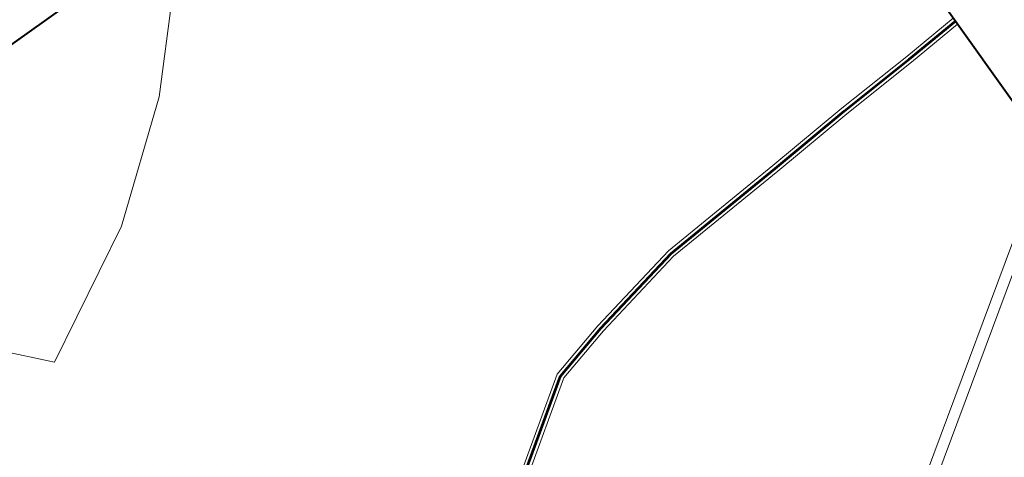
# Model space of a CAD drawing. Header units: metres. Extents: x 148316 to 148653, y 486436 to 486744.
# Tile 70 of 87: x 148550.13 to 148557.96, y 486734.31 to 486737.79. Entities that reach past the tile are written whole.
import ezdxf

# ---------------------------------------------------------------- set-up
doc = ezdxf.new("R2010")
doc.units = ezdxf.units.M
doc.header["$MEASUREMENT"] = 0
for name, color, linetype, lineweight in [('WVB-alg-onderhoek', 7, 'Continuous', 30), ('WVB-pen-brm-dik 018', 6, 'Continuous', 13), ('WVB-pen-brm-dik 050', 6, 'Continuous', 53), ('WVB-raster-60%', 253, 'Continuous', 30)]:
    doc.layers.add(name, color=color, linetype=linetype, lineweight=lineweight)

# ---------------------------------------------------------------- blocks, each defined once
blk = doc.blocks.new('INZET')
at = {"layer": 'WVB-pen-brm-dik 018'}
for p, q in [((-0.0201, 0), (-0.036321, 0)), ((-0.024666, -0.002015), (-0.027543, -0.005113)), ((-0.027543, -0.005113), (-0.024666, -0.002015)), ((-0.027543, -0.005113), (-0.031746, -0.008432)), ((-0.031746, -0.008432), (-0.027543, -0.005113)), ((-0.037056, -0.011308), (-0.041481, -0.006441)), ((-0.041481, -0.006441), (-0.037056, -0.011308)), ((-0.031746, -0.008432), (-0.037056, -0.011308)), ((-0.037056, -0.011308), (-0.031746, -0.008432)), ((-0.005679, -0.021224), (-0.002385, -0.021046)), ((-0.002385, -0.021046), (0, -0.020875)), ((-0.014589, -0.021848), (-0.00924, -0.021491)), ((-0.00924, -0.021491), (-0.005679, -0.021224)), ((-0.005659, -0.021523), (-0.009219, -0.02179)), ((-0.002367, -0.021345), (-0.005659, -0.021523)), ((0, -0.021176), (-0.002367, -0.021345)), ((0, -0.027301), (0, -0.021176)), ((-0.018608, -0.022652), (-0.014589, -0.021848)), ((-0.009219, -0.02179), (-0.01455, -0.022146)), ((-0.01455, -0.022146), (-0.018541, -0.022944)), ((-0.021041, -0.023282), (-0.018608, -0.022652)), ((-0.018541, -0.022944), (-0.020915, -0.02356)), ((-0.026001, -0.026683), (-0.021041, -0.023282)), ((-0.020915, -0.02356), (-0.025763, -0.026881)), ((-0.011366, -0.035016), (0, -0.027301)), ((0, -0.027301), (-0.011366, -0.035016)), ((0, -0.027837), (-0.011036, -0.035328)), ((-0.011036, -0.035328), (0, -0.027837))]:
    blk.add_line(p, q, dxfattribs=at)
at = {"layer": 'WVB-pen-brm-dik 050'}
for p, q in [((-0.002376, -0.021195), (0, -0.021026)), ((-0.009229, -0.021641), (-0.005669, -0.021374)), ((-0.005669, -0.021374), (-0.002376, -0.021195)), ((-0.014569, -0.021997), (-0.009229, -0.021641)), ((-0.018575, -0.022798), (-0.014569, -0.021997)), ((-0.020978, -0.023421), (-0.018575, -0.022798)), ((-0.025848, -0.026757), (-0.020978, -0.023421))]:
    blk.add_line(p, q, dxfattribs=at)

msp = doc.modelspace()

# ---------------------------------------------------------------- linework, layer by layer
at = {"layer": 'WVB-alg-onderhoek', "lineweight": 40, "flags": 128}
msp.add_lwpolyline([(148415.7108, 486440.4281), (148650.349, 486607.4278), (148555.136, 486741.2042), (148320.4978, 486574.2044)], close=True, dxfattribs=at)

# ---------------------------------------------------------------- block references
at = {"layer": 'WVB-raster-60%', "xscale": 200, "yscale": 200, "zscale": 200, "rotation": 35.4407035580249}
msp.add_blockref('INZET', (148555.136, 486741.2042), dxfattribs=at)

doc.saveas('drawing.dxf')
